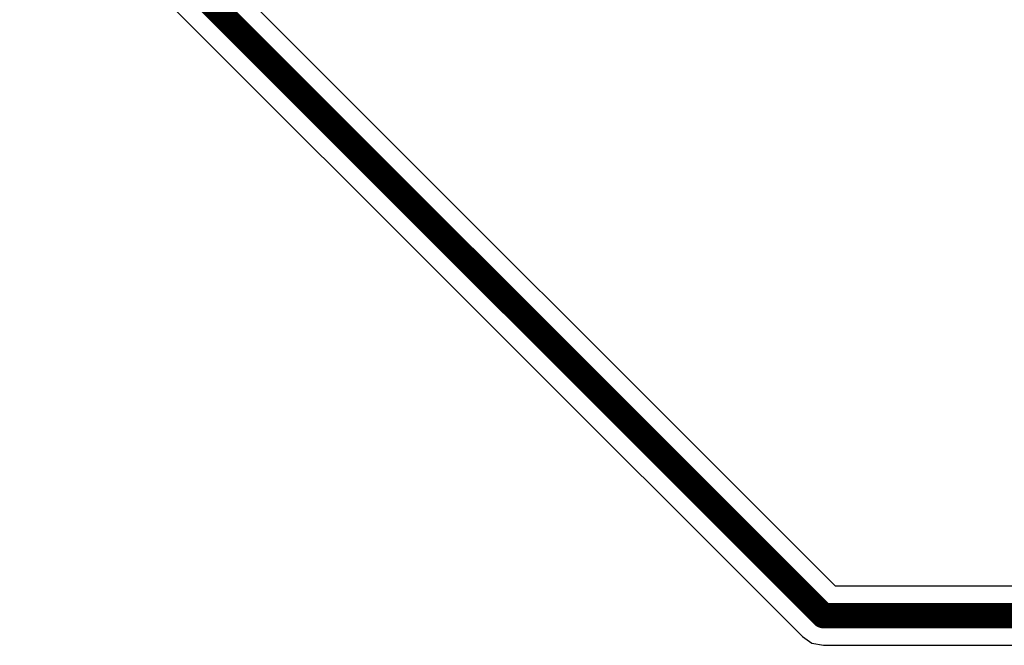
# Model space of a CAD drawing. Header units: millimetres. Extents: x -0.08 to 3.17, y -0.08 to 4.88.
# Tile 93 of 256: x 2.16 to 2.47, y 1.69 to 1.89. Entities that reach past the tile are written whole.
import ezdxf

# ---------------------------------------------------------------- set-up
doc = ezdxf.new("R2010")
doc.units = ezdxf.units.MM
doc.header["$MEASUREMENT"] = 0
doc.layers.add('MidLayer2', color=76, linetype='Continuous')

msp = doc.modelspace()

# ---------------------------------------------------------------- linework, layer by layer
at = {"layer": 'MidLayer2'}
for p, q in [((2.41721, 1.71002), (1.80845, 2.31878)), ((1.79268, 2.30843), (2.40686, 1.69426)), ((2.53668, 1.71002), (2.41721, 1.71002)), ((2.40686, 1.69426), (2.40686, 1.69426)), ((2.40686, 1.69426), (2.40985, 1.69226)), ((2.40985, 1.69226), (2.41339, 1.69155)), ((2.41339, 1.69155), (2.41339, 1.69155)), ((2.41339, 1.69155), (2.53668, 1.69155))]:
    msp.add_line(p, q, dxfattribs=at)
at = {"layer": 'MidLayer2', "const_width": 0.00787}
for points in [[(1.79921, 2.31496), (2.41339, 1.70079)], [(2.41339, 1.70079), (2.55118, 1.70079)]]:
    msp.add_lwpolyline(points, dxfattribs=at)
at = {"layer": 'MidLayer2', "const_width": 0.00394}
msp.add_lwpolyline([(2.41142, 1.70079, 1), (2.41535, 1.70079, 1)], format="xyb", close=True, dxfattribs=at)
msp.add_lwpolyline([(2.41142, 1.70079, 1), (2.41535, 1.70079, 1)], format="xyb", close=True, dxfattribs=at)

doc.saveas('drawing.dxf')
